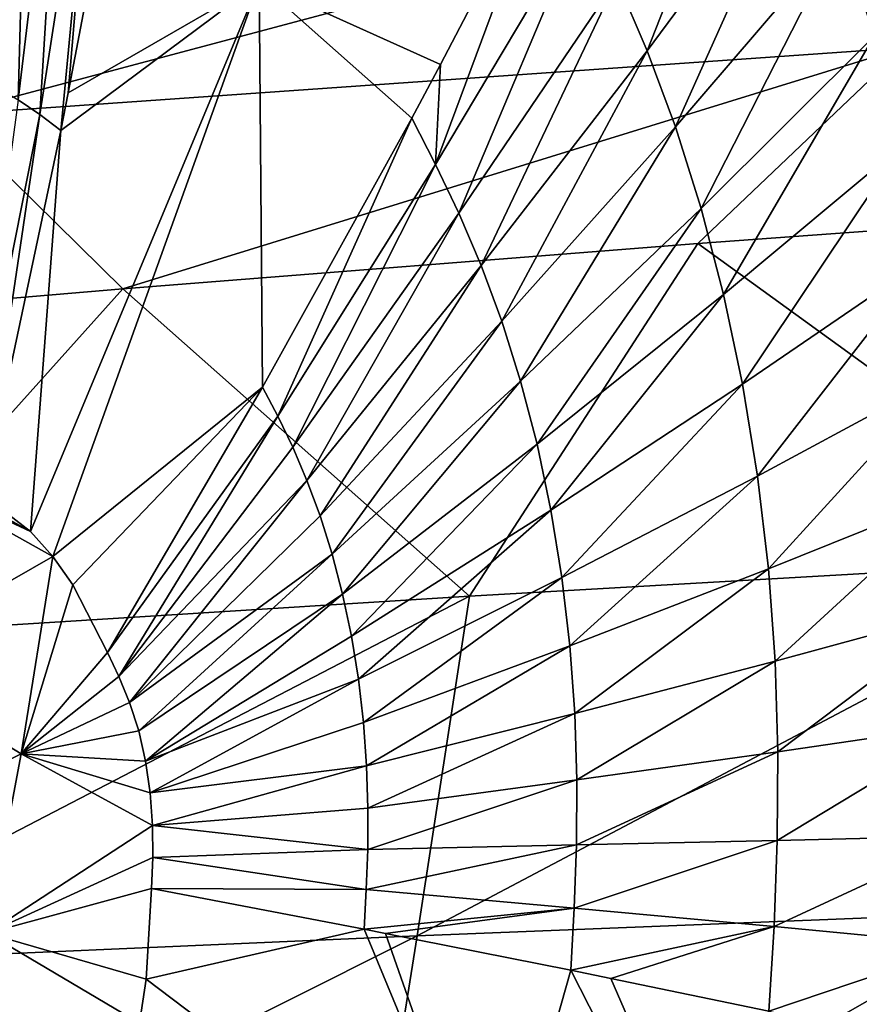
# Model space of a CAD drawing. Header units: metres. Extents: x 26 to 263, y -109 to 109.
# Tile 237 of 256: x 149.76 to 153.79, y -76.83 to -72.11. Entities that reach past the tile are written whole.
import ezdxf

# ---------------------------------------------------------------- set-up
doc = ezdxf.new("R2010")
doc.units = ezdxf.units.M
doc.layers.add('solid_500750', color=7, linetype='CONTINUOUS')

msp = doc.modelspace()

# ---------------------------------------------------------------- linework, layer by layer
at = {"layer": 'solid_500750'}
for points in [[(149.646988, -72.430611, 42.157547), (149.806946, -70.545044, 41.694393), (149.629379, -70.462357, 41.946873)], [(149.646988, -72.430611, 42.157547), (149.754898, -72.494255, 42.004002), (149.806946, -70.545044, 41.694393)], [(149.754898, -72.494255, 42.004002), (149.976471, -70.645042, 41.453197), (149.806946, -70.545044, 41.694393)], [(149.754898, -72.494255, 42.004002), (149.858047, -72.565926, 41.857037), (149.976471, -70.645042, 41.453197)], [(149.858047, -72.565926, 41.857037), (150.138428, -70.757652, 41.222229), (149.976471, -70.645042, 41.453197)], [(149.858047, -72.565926, 41.857037), (149.958206, -72.641182, 41.713871), (150.138428, -70.757652, 41.222229)], [(150.138428, -70.757652, 41.222229), (149.958206, -72.641182, 41.713871), (149.994278, -72.461533, 41.642147)], [(150.138428, -70.757652, 41.222229), (149.994278, -72.461533, 41.642147), (150.295334, -70.877022, 40.99744)], [(153.699692, -71.69606, 35.431183), (153.855728, -72.189842, 35.207676), (154.459686, -70.770348, 33.885201)], [(152.62352, -71.919617, 37.359058), (152.768814, -72.259666, 37.150852), (153.342606, -70.803589, 35.940617)], [(152.768814, -72.259666, 37.150852), (153.527481, -71.234001, 35.677383), (153.342606, -70.803589, 35.940617)], [(150.295334, -70.877022, 40.99744), (149.994278, -72.461533, 41.642147), (150.909576, -71.932236, 40.173237)], [(152.768814, -72.259666, 37.150852), (152.904327, -72.624863, 36.956131), (153.527481, -71.234001, 35.677383)], [(152.904327, -72.624863, 36.956131), (153.699692, -71.69606, 35.431183), (153.527481, -71.234001, 35.677383)], [(150.909576, -71.932236, 40.173237), (151.778488, -72.32476, 38.822693), (152.313004, -71.300034, 37.800838)], [(151.754883, -72.805176, 38.913704), (152.471344, -71.601288, 37.575954), (152.313004, -71.300034, 37.800838)], [(151.778488, -72.32476, 38.822693), (151.754883, -72.805176, 38.913704), (152.313004, -71.300034, 37.800838)], [(149.407166, -72.56752, 17.986101), (149.394821, -71.620926, 17.955267), (153.987534, -71.346275, 20.534271)], [(153.996857, -72.246269, 20.576456), (149.407166, -72.56752, 17.986101), (153.987534, -71.346275, 20.534271)], [(151.754883, -72.805176, 38.913704), (151.86615, -73.038689, 38.75444), (152.471344, -71.601288, 37.575954)], [(151.86615, -73.038689, 38.75444), (152.62352, -71.919617, 37.359058), (152.471344, -71.601288, 37.575954)], [(152.904327, -72.624863, 36.956131), (153.027267, -73.015259, 36.779358), (153.699692, -71.69606, 35.431183)], [(153.027267, -73.015259, 36.779358), (153.855728, -72.189842, 35.207676), (153.699692, -71.69606, 35.431183)], [(151.86615, -73.038689, 38.75444), (151.972534, -73.288193, 38.601601), (152.62352, -71.919617, 37.359058)], [(151.972534, -73.288193, 38.601601), (152.768814, -72.259666, 37.150852), (152.62352, -71.919617, 37.359058)], [(150.909576, -71.932236, 40.173237), (149.814026, -74.563782, 42.07066), (149.919693, -74.683296, 41.919495)], [(149.958206, -72.641182, 41.713871), (149.814026, -74.563782, 42.07066), (150.909576, -71.932236, 40.173237)], [(150.909576, -71.932236, 40.173237), (149.919693, -74.683296, 41.919495), (150.92485, -73.872589, 40.333973)], [(149.994278, -72.461533, 41.642147), (149.958206, -72.641182, 41.713871), (150.909576, -71.932236, 40.173237)], [(150.909576, -71.932236, 40.173237), (151.640366, -72.582176, 39.076706), (151.778488, -72.32476, 38.822693)], [(150.909576, -71.932236, 40.173237), (150.92485, -73.872589, 40.333973), (151.640366, -72.582176, 39.076706)], [(153.027267, -73.015259, 36.779358), (153.13504, -73.427895, 36.624561), (153.855728, -72.189842, 35.207676)], [(153.13504, -73.427895, 36.624561), (153.992355, -72.711647, 35.011959), (153.855728, -72.189842, 35.207676)], [(153.996857, -72.246269, 20.576456), (150.255341, -73.401482, 18.648172), (149.407166, -72.56752, 17.986101)], [(153.996857, -72.246269, 20.576456), (153.0121, -73.183945, 20.209503), (150.255341, -73.401482, 18.648172)], [(153.996857, -72.246269, 20.576456), (155.759155, -72.983452, 21.793051), (153.0121, -73.183945, 20.209503)], [(151.972534, -73.288193, 38.601601), (152.071838, -73.556213, 38.458675), (152.768814, -72.259666, 37.150852)], [(152.071838, -73.556213, 38.458675), (152.904327, -72.624863, 36.956131), (152.768814, -72.259666, 37.150852)], [(151.778488, -72.32476, 38.822693), (151.640366, -72.582176, 39.076706), (151.754883, -72.805176, 38.913704)], [(149.754898, -72.494255, 42.004002), (149.507065, -74.333328, 42.51107), (149.858047, -72.565926, 41.857037)], [(149.407166, -72.56752, 17.986101), (150.255341, -73.401482, 18.648172), (147.489105, -73.636086, 17.109182)], [(149.858047, -72.565926, 41.857037), (149.507065, -74.333328, 42.51107), (149.586533, -74.390289, 42.397766)], [(149.858047, -72.565926, 41.857037), (149.586533, -74.390289, 42.397766), (149.958206, -72.641182, 41.713871)], [(150.92485, -73.872589, 40.333973), (150.999252, -74.011429, 40.227226), (151.640366, -72.582176, 39.076706)], [(150.999252, -74.011429, 40.227226), (151.754883, -72.805176, 38.913704), (151.640366, -72.582176, 39.076706)], [(152.071838, -73.556213, 38.458675), (152.161987, -73.842796, 38.328926), (152.904327, -72.624863, 36.956131)], [(152.161987, -73.842796, 38.328926), (153.027267, -73.015259, 36.779358), (152.904327, -72.624863, 36.956131)], [(149.958206, -72.641182, 41.713871), (149.586533, -74.390289, 42.397766), (149.814026, -74.563782, 42.07066)], [(153.13504, -73.427895, 36.624561), (153.225586, -73.857674, 36.494934), (153.992355, -72.711647, 35.011959)], [(153.225586, -73.857674, 36.494934), (154.106964, -73.255081, 34.848061), (153.992355, -72.711647, 35.011959)], [(150.999252, -74.011429, 40.227226), (151.070023, -74.160072, 40.125816), (151.754883, -72.805176, 38.913704)], [(151.070023, -74.160072, 40.125816), (151.86615, -73.038689, 38.75444), (151.754883, -72.805176, 38.913704)], [(155.092667, -74.692261, 21.955574), (153.0121, -73.183945, 20.209503), (155.759155, -72.983452, 21.793051)], [(151.070023, -74.160072, 40.125816), (151.137741, -74.318901, 40.028534), (151.86615, -73.038689, 38.75444)], [(151.137741, -74.318901, 40.028534), (151.972534, -73.288193, 38.601601), (151.86615, -73.038689, 38.75444)], [(152.161987, -73.842796, 38.328926), (152.241058, -74.145752, 38.215298), (153.027267, -73.015259, 36.779358)], [(152.241058, -74.145752, 38.215298), (153.13504, -73.427895, 36.624561), (153.027267, -73.015259, 36.779358)], [(151.91748, -74.873413, 20.102867), (150.255341, -73.401482, 18.648172), (153.0121, -73.183945, 20.209503)], [(155.092667, -74.692261, 21.955574), (151.91748, -74.873413, 20.102867), (153.0121, -73.183945, 20.209503)], [(151.137741, -74.318901, 40.028534), (151.200989, -74.489548, 39.937576), (151.972534, -73.288193, 38.601601)], [(151.200989, -74.489548, 39.937576), (152.071838, -73.556213, 38.458675), (151.972534, -73.288193, 38.601601)], [(153.225586, -73.857674, 36.494934), (153.297256, -74.298302, 36.392902), (154.106964, -73.255081, 34.848061)], [(153.297256, -74.298302, 36.392902), (154.197479, -73.812286, 34.719025), (154.106964, -73.255081, 34.848061)], [(148.756104, -75.072594, 18.290665), (147.489105, -73.636086, 17.109182), (150.255341, -73.401482, 18.648172)], [(151.91748, -74.873413, 20.102867), (148.756104, -75.072594, 18.290665), (150.255341, -73.401482, 18.648172)], [(152.241058, -74.145752, 38.215298), (152.307526, -74.461304, 38.120132), (153.13504, -73.427895, 36.624561)], [(152.307526, -74.461304, 38.120132), (153.225586, -73.857674, 36.494934), (153.13504, -73.427895, 36.624561)], [(151.200989, -74.489548, 39.937576), (151.258438, -74.672028, 39.855003), (152.071838, -73.556213, 38.458675)], [(151.258438, -74.672028, 39.855003), (152.161987, -73.842796, 38.328926), (152.071838, -73.556213, 38.458675)], [(153.297256, -74.298302, 36.392902), (153.349243, -74.742996, 36.319511), (154.197479, -73.812286, 34.719025)], [(153.349243, -74.742996, 36.319511), (154.262909, -74.374725, 34.626167), (154.197479, -73.812286, 34.719025)], [(151.258438, -74.672028, 39.855003), (151.308823, -74.864944, 39.782681), (152.161987, -73.842796, 38.328926)], [(151.308823, -74.864944, 39.782681), (152.241058, -74.145752, 38.215298), (152.161987, -73.842796, 38.328926)], [(152.307526, -74.461304, 38.120132), (152.360153, -74.784821, 38.045216), (153.225586, -73.857674, 36.494934)], [(152.360153, -74.784821, 38.045216), (153.297256, -74.298302, 36.392902), (153.225586, -73.857674, 36.494934)], [(150.92485, -73.872589, 40.333973), (149.919693, -74.683296, 41.919495), (150.015701, -74.819275, 41.782639)], [(150.92485, -73.872589, 40.333973), (150.015701, -74.819275, 41.782639), (150.181961, -75.144638, 41.547371)], [(150.92485, -73.872589, 40.333973), (150.181961, -75.144638, 41.547371), (150.999252, -74.011429, 40.227226)], [(150.999252, -74.011429, 40.227226), (150.181961, -75.144638, 41.547371), (150.237488, -75.258652, 41.467926)], [(150.999252, -74.011429, 40.227226), (150.237488, -75.258652, 41.467926), (151.070023, -74.160072, 40.125816)], [(151.070023, -74.160072, 40.125816), (150.237488, -75.258652, 41.467926), (151.137741, -74.318901, 40.028534)], [(151.308823, -74.864944, 39.782681), (151.351151, -75.065887, 39.722095), (152.241058, -74.145752, 38.215298)], [(151.351151, -75.065887, 39.722095), (152.307526, -74.461304, 38.120132), (152.241058, -74.145752, 38.215298)], [(149.919693, -74.683296, 41.919495), (149.156601, -74.257111, 43.011196), (149.042038, -75.186882, 43.209911)], [(149.814026, -74.563782, 42.07066), (149.245316, -74.247368, 42.884422), (149.156601, -74.257111, 43.011196)], [(149.919693, -74.683296, 41.919495), (149.814026, -74.563782, 42.07066), (149.156601, -74.257111, 43.011196)], [(149.814026, -74.563782, 42.07066), (149.586533, -74.390289, 42.397766), (149.245316, -74.247368, 42.884422)], [(151.137741, -74.318901, 40.028534), (150.237488, -75.258652, 41.467926), (150.288574, -75.382919, 41.394756)], [(151.137741, -74.318901, 40.028534), (150.288574, -75.382919, 41.394756), (151.200989, -74.489548, 39.937576)], [(152.360153, -74.784821, 38.045216), (152.398376, -75.111282, 37.991325), (153.297256, -74.298302, 36.392902)], [(152.398376, -75.111282, 37.991325), (153.349243, -74.742996, 36.319511), (153.297256, -74.298302, 36.392902)], [(153.349243, -74.742996, 36.319511), (153.381516, -75.185379, 36.274635), (154.262909, -74.374725, 34.626167)], [(153.381516, -75.185379, 36.274635), (154.303192, -74.93441, 34.569286), (154.262909, -74.374725, 34.626167)], [(151.351151, -75.065887, 39.722095), (151.384659, -75.271904, 39.674377), (152.307526, -74.461304, 38.120132)], [(151.384659, -75.271904, 39.674377), (152.360153, -74.784821, 38.045216), (152.307526, -74.461304, 38.120132)], [(151.200989, -74.489548, 39.937576), (150.288574, -75.382919, 41.394756), (151.258438, -74.672028, 39.855003)], [(149.768402, -75.629799, 42.177372), (149.919693, -74.683296, 41.919495), (149.042038, -75.186882, 43.209911)], [(150.015701, -74.819275, 41.782639), (149.919693, -74.683296, 41.919495), (149.768402, -75.629799, 42.177372)], [(151.258438, -74.672028, 39.855003), (150.288574, -75.382919, 41.394756), (150.33197, -75.520264, 41.332592)], [(151.258438, -74.672028, 39.855003), (150.33197, -75.520264, 41.332592), (151.308823, -74.864944, 39.782681)], [(151.665802, -76.502213, 20.475302), (151.91748, -74.873413, 20.102867), (155.092667, -74.692261, 21.955574)], [(154.83905, -76.375809, 22.354902), (151.665802, -76.502213, 20.475302), (155.092667, -74.692261, 21.955574)], [(152.398376, -75.111282, 37.991325), (152.42215, -75.435989, 37.958385), (153.349243, -74.742996, 36.319511)], [(152.42215, -75.435989, 37.958385), (153.381516, -75.185379, 36.274635), (153.349243, -74.742996, 36.319511)], [(151.384659, -75.271904, 39.674377), (151.408951, -75.47979, 39.640038), (152.360153, -74.784821, 38.045216)], [(151.408951, -75.47979, 39.640038), (152.398376, -75.111282, 37.991325), (152.360153, -74.784821, 38.045216)], [(150.181961, -75.144638, 41.547371), (150.015701, -74.819275, 41.782639), (149.768402, -75.629799, 42.177372)], [(148.516693, -76.640129, 18.645807), (148.756104, -75.072594, 18.290665), (151.91748, -74.873413, 20.102867)], [(151.665802, -76.502213, 20.475302), (148.516693, -76.640129, 18.645807), (151.91748, -74.873413, 20.102867)], [(151.308823, -74.864944, 39.782681), (150.33197, -75.520264, 41.332592), (150.365021, -75.665703, 41.285305)], [(151.308823, -74.864944, 39.782681), (150.365021, -75.665703, 41.285305), (151.351151, -75.065887, 39.722095)], [(153.381516, -75.185379, 36.274635), (153.395111, -75.620247, 36.256413), (154.303192, -74.93441, 34.569286)], [(153.395111, -75.620247, 36.256413), (154.319672, -75.484802, 34.546013), (154.303192, -74.93441, 34.569286)], [(151.351151, -75.065887, 39.722095), (150.365021, -75.665703, 41.285305), (151.384659, -75.271904, 39.674377)], [(151.408951, -75.47979, 39.640038), (151.424042, -75.686531, 39.619022), (152.398376, -75.111282, 37.991325)], [(151.424042, -75.686531, 39.619022), (152.42215, -75.435989, 37.958385), (152.398376, -75.111282, 37.991325)], [(150.237488, -75.258652, 41.467926), (150.181961, -75.144638, 41.547371), (149.768402, -75.629799, 42.177372)], [(149.768402, -75.629799, 42.177372), (149.042038, -75.186882, 43.209911), (148.87793, -76.080246, 43.45182)], [(152.42215, -75.435989, 37.958385), (152.432266, -75.755104, 37.945038), (153.381516, -75.185379, 36.274635)], [(152.432266, -75.755104, 37.945038), (153.395111, -75.620247, 36.256413), (153.381516, -75.185379, 36.274635)], [(150.288574, -75.382919, 41.394756), (150.237488, -75.258652, 41.467926), (149.768402, -75.629799, 42.177372)], [(151.384659, -75.271904, 39.674377), (150.365021, -75.665703, 41.285305), (150.387344, -75.817276, 41.253506)], [(151.384659, -75.271904, 39.674377), (150.387344, -75.817276, 41.253506), (151.408951, -75.47979, 39.640038)], [(150.33197, -75.520264, 41.332592), (150.288574, -75.382919, 41.394756), (149.768402, -75.629799, 42.177372)], [(151.424042, -75.686531, 39.619022), (151.43045, -75.889694, 39.610493), (152.42215, -75.435989, 37.958385)], [(151.43045, -75.889694, 39.610493), (152.432266, -75.755104, 37.945038), (152.42215, -75.435989, 37.958385)], [(151.408951, -75.47979, 39.640038), (150.387344, -75.817276, 41.253506), (151.424042, -75.686531, 39.619022)], [(153.392273, -76.044556, 36.261169), (154.31514, -76.022057, 34.551689), (154.319672, -75.484802, 34.546013)], [(153.395111, -75.620247, 36.256413), (153.392273, -76.044556, 36.261169), (154.319672, -75.484802, 34.546013)], [(150.365021, -75.665703, 41.285305), (150.33197, -75.520264, 41.332592), (149.768402, -75.629799, 42.177372)], [(149.605499, -76.48999, 42.421745), (149.768402, -75.629799, 42.177372), (148.87793, -76.080246, 43.45182)], [(150.398575, -75.972931, 41.237656), (149.768402, -75.629799, 42.177372), (149.605499, -76.48999, 42.421745)], [(150.387344, -75.817276, 41.253506), (150.365021, -75.665703, 41.285305), (149.768402, -75.629799, 42.177372)], [(150.398575, -75.972931, 41.237656), (150.387344, -75.817276, 41.253506), (149.768402, -75.629799, 42.177372)], [(152.430405, -76.066383, 37.948616), (153.392273, -76.044556, 36.261169), (153.395111, -75.620247, 36.256413)], [(152.432266, -75.755104, 37.945038), (152.430405, -76.066383, 37.948616), (153.395111, -75.620247, 36.256413)], [(151.424042, -75.686531, 39.619022), (150.387344, -75.817276, 41.253506), (150.398575, -75.972931, 41.237656)], [(151.424042, -75.686531, 39.619022), (150.398575, -75.972931, 41.237656), (151.43045, -75.889694, 39.610493)], [(151.429276, -76.087845, 39.612759), (152.430405, -76.066383, 37.948616), (152.432266, -75.755104, 37.945038)], [(151.43045, -75.889694, 39.610493), (151.429276, -76.087845, 39.612759), (152.432266, -75.755104, 37.945038)], [(151.43045, -75.889694, 39.610493), (150.398575, -75.972931, 41.237656), (151.429276, -76.087845, 39.612759)], [(150.39917, -76.125923, 41.237022), (150.398575, -75.972931, 41.237656), (149.605499, -76.48999, 42.421745)], [(151.429276, -76.087845, 39.612759), (150.398575, -75.972931, 41.237656), (150.39917, -76.125923, 41.237022)], [(153.376434, -76.457802, 36.283344), (154.293945, -76.545502, 34.579254), (154.31514, -76.022057, 34.551689)], [(153.392273, -76.044556, 36.261169), (153.376434, -76.457802, 36.283344), (154.31514, -76.022057, 34.551689)], [(151.422165, -76.280762, 39.623257), (152.419128, -76.369476, 37.96505), (152.430405, -76.066383, 37.948616)], [(151.429276, -76.087845, 39.612759), (151.422165, -76.280762, 39.623257), (152.430405, -76.066383, 37.948616)], [(152.419128, -76.369476, 37.96505), (153.376434, -76.457802, 36.283344), (153.392273, -76.044556, 36.261169)], [(152.430405, -76.066383, 37.948616), (152.419128, -76.369476, 37.96505), (153.392273, -76.044556, 36.261169)], [(150.39267, -76.275146, 41.246403), (150.39917, -76.125923, 41.237022), (149.605499, -76.48999, 42.421745)], [(151.422165, -76.280762, 39.623257), (150.39917, -76.125923, 41.237022), (150.39267, -76.275146, 41.246403)], [(151.429276, -76.087845, 39.612759), (150.39917, -76.125923, 41.237022), (151.422165, -76.280762, 39.623257)], [(150.367462, -76.709213, 41.280262), (150.39267, -76.275146, 41.246403), (149.605499, -76.48999, 42.421745)], [(151.412018, -76.470184, 39.637611), (150.39267, -76.275146, 41.246403), (150.367462, -76.709213, 41.280262)], [(151.422165, -76.280762, 39.623257), (150.39267, -76.275146, 41.246403), (151.412018, -76.470184, 39.637611)], [(151.422165, -76.280762, 39.623257), (151.412018, -76.470184, 39.637611), (152.419128, -76.369476, 37.96505)], [(151.407791, -78.127113, 20.864246), (151.665802, -76.502213, 20.475302), (154.83905, -76.375809, 22.354902)], [(154.570221, -78.055603, 22.76399), (151.407791, -78.127113, 20.864246), (154.83905, -76.375809, 22.354902)], [(152.419128, -76.369476, 37.96505), (151.412018, -76.470184, 39.637611), (151.514587, -76.490227, 39.470909)], [(152.419128, -76.369476, 37.96505), (151.514587, -76.490227, 39.470909), (152.402267, -76.667076, 37.988422)], [(152.419128, -76.369476, 37.96505), (152.402267, -76.667076, 37.988422), (153.376434, -76.457802, 36.283344)], [(153.376434, -76.457802, 36.283344), (152.402267, -76.667076, 37.988422), (152.595169, -76.706352, 37.656311)], [(153.376434, -76.457802, 36.283344), (152.595169, -76.706352, 37.656311), (153.352081, -76.863625, 36.31599)], [(153.376434, -76.457802, 36.283344), (153.352081, -76.863625, 36.31599), (154.293945, -76.545502, 34.579254)], [(148.270218, -78.203949, 19.016621), (148.516693, -76.640129, 18.645807), (151.665802, -76.502213, 20.475302)], [(151.407791, -78.127113, 20.864246), (148.270218, -78.203949, 19.016621), (151.665802, -76.502213, 20.475302)], [(150.335052, -76.920143, 41.32629), (149.605499, -76.48999, 42.421745), (149.446243, -77.358528, 42.637482)], [(150.335052, -76.920143, 41.32629), (150.367462, -76.709213, 41.280262), (149.605499, -76.48999, 42.421745)], [(151.412018, -76.470184, 39.637611), (150.367462, -76.709213, 41.280262), (152.033691, -77.970352, 38.567822)], [(151.514587, -76.490227, 39.470909), (151.412018, -76.470184, 39.637611), (152.033691, -77.970352, 38.567822)], [(152.402267, -76.667076, 37.988422), (151.514587, -76.490227, 39.470909), (152.033691, -77.970352, 38.567822)], [(154.293945, -76.545502, 34.579254), (153.352081, -76.863625, 36.31599), (153.633209, -76.923363, 35.802258)], [(154.293945, -76.545502, 34.579254), (153.633209, -76.923363, 35.802258), (153.942078, -76.989868, 35.227203)], [(152.402267, -76.667076, 37.988422), (152.033691, -77.970352, 38.567822), (153.59584, -79.011024, 35.749996)], [(152.595169, -76.706352, 37.656311), (152.402267, -76.667076, 37.988422), (153.59584, -79.011024, 35.749996)], [(152.033691, -77.970352, 38.567822), (150.367462, -76.709213, 41.280262), (150.335052, -76.920143, 41.32629)], [(153.352081, -76.863625, 36.31599), (152.595169, -76.706352, 37.656311), (153.59584, -79.011024, 35.749996)]]:
    msp.add_3dface(points, dxfattribs=at)

doc.saveas('drawing.dxf')
